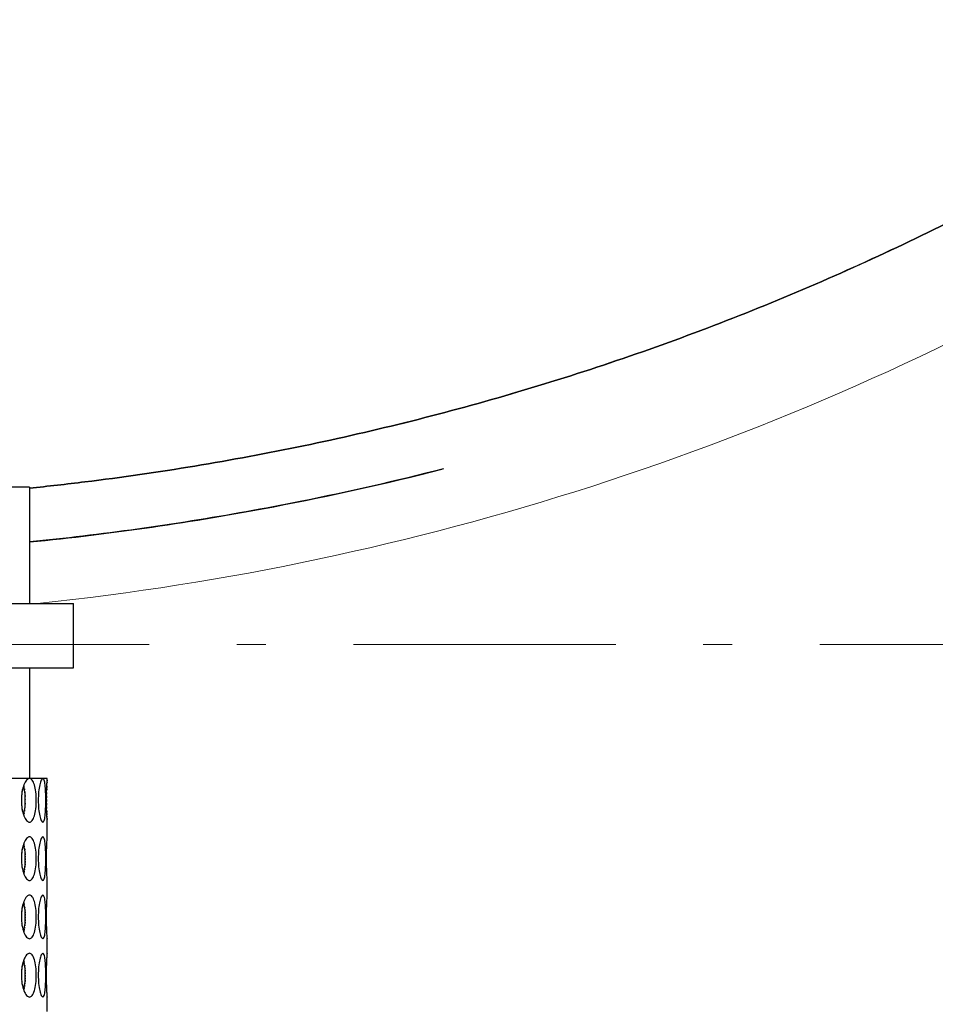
# Model space of a CAD drawing. Header units: millimetres. Extents: x 18 to 610, y -123 to 280.
# Tile 43 of 81: x 154 to 170, y 127 to 144. Entities that reach past the tile are written whole.
import ezdxf

# ---------------------------------------------------------------- set-up
doc = ezdxf.new("R2010")
doc.units = ezdxf.units.MM
doc.linetypes.add('CENTER', pattern=[8, 4.5, -1.5, 0.5, -1.5])
doc.linetypes.add('SOLID', pattern=[0])
doc.styles.add('Arial', font='Arial.ttf', dxfattribs={"height": 7})
doc.dimstyles.get("Standard").update_dxf_attribs({"dimtxt": 5, "dimasz": 5, "dimexe": 0.18, "dimexo": 0.0625, "dimgap": 0.09, "dimtad": 0, "dimtih": 1, "dimtoh": 1, "dimdec": 4, "dimzin": 0, "dimdsep": 46, "dimtxsty": 'Arial', "dimcen": 0.09, "dimadec": 0, "dimazin": 0, "dimtfac": 1, "dimtdec": 4, "dimtofl": 0, "dimtmove": 0, "dimatfit": 3, "dimfxl": 0, "dimtolj": 1, "dimtzin": 0, "dimarcsym": 0})

# ---------------------------------------------------------------- blocks, each defined once
blk = doc.blocks.new('*D12')
at = {"color": 0, "lineweight": -2}
for p, q in [((149.453, 262.572), (246.126, 262.572)), ((244.166, 139.972), (244.166, 255.572)), ((196.253, 132.972), (246.126, 132.972))]:
    blk.add_line(p, q, dxfattribs=at)
at = {"color": 0}
for points in [[(245.333, 255.572), (243, 255.572), (244.166, 262.572)], [(243, 139.972), (245.333, 139.972), (244.166, 132.972)]]:
    blk.add_solid(points, dxfattribs=at)
at = {"layer": 'Defpoints', "color": 0}
for p in [(149.453, 262.572), (244.166, 262.572), (196.253, 132.972)]:
    blk.add_point(p, dxfattribs=at)
at = {"color": 0, "lineweight": 9, "insert": (237.093, 189.156), "char_height": 7, "attachment_point": 5, "rotation": 90, "style": 'Arial'}
blk.add_mtext('\\A1;129.6', dxfattribs=at)
blk = doc.blocks.new('BlockOfCenters_4', base_point=(149.453, 132.972))
at = {"color": 6, "linetype": 'CENTER', "lineweight": 9}
blk.add_lwpolyline([(196.253, 132.972), (102.653, 132.972)], dxfattribs=at)
blk = doc.blocks.new('BlockOfViews_6')
at = {"linetype": 'SOLID', "lineweight": 30}
for p, q in [((154.201, 133.672, 48.157), (154.201, 135.672, 48.157)), ((154.953, 132.572, 48), (154.953, 133.672, 48)), ((154.203, 130.672, 48), (154.201, 132.572, 48.157)), ((154.503, 129.672, 47.985), (154.503, 129.923, 48.025)), ((154.503, 128.672, 47.985), (154.503, 128.922, 47.996)), ((154.503, 127.672, 47.985), (154.503, 127.922, 47.996)), ((154.503, 126.672, 47.985), (154.503, 126.922, 47.996))]:
    blk.add_line(p, q, dxfattribs=at)
at = {"linetype": 'SOLID', "lineweight": 30, "extrusion": (0, 0, -1)}
blk.add_circle((-149.453, 132.972, -114.25), 39, dxfattribs=at)
at = {"linetype": 'SOLID', "lineweight": 30}
blk.add_circle((149.453, 132.972, 111.75), 36.115, dxfattribs=at)
at = {"linetype": 'SOLID', "lineweight": 9, "extrusion": (0, 0, -1)}
blk.add_arc((-149.453, 132.972, -111.75), 37.59, 265, 175, dxfattribs=at)
at = {"linetype": 'SOLID', "lineweight": 30, "extrusion": (0, 0, -1)}
blk.add_arc((-149.453, 132.972, -69.235), 27.1, 119.8699, 60.1301, dxfattribs=at)
at = {"linetype": 'SOLID', "lineweight": 30, "extrusion": (8.5197e-17, -1, 0)}
blk.add_arc((149.453, 48, -135.672), 4.75, 1.8947, 180, dxfattribs=at)
at = {"linetype": 'SOLID', "lineweight": 30, "extrusion": (0, 1, 0)}
for centre in [(-149.453, 48, 133.672), (-149.453, 48, 132.572)]:
    blk.add_arc(centre, 5.5, 35.7392, 180, dxfattribs=at)
at = {"linetype": 'SOLID', "lineweight": 30, "extrusion": (0, -1, 0)}
for start, end in [(20, 30), (10, 20), (0, 10)]:
    blk.add_arc((149.453, 48, -130.672), 5.05, start, end, dxfattribs=at)
at = {"linetype": 'SOLID', "lineweight": 30}
for points, knots in [([(174.645, 142.933, 2.817), (174.075, 142.553, 2.94), (173.495, 142.187, 3.06), (171.833, 141.19, 3.393), (170.732, 140.592, 3.598), (168.478, 139.488, 3.983), (167.327, 138.984, 4.163), (164.981, 138.071, 4.494), (163.786, 137.663, 4.644), (161.365, 136.946, 4.912), (160.138, 136.638, 5.029), (157.66, 136.123, 5.224), (156.408, 135.916, 5.304), (154.834, 135.722, 5.379), (154.518, 135.686, 5.393), (154.201, 135.654, 5.406)], [0.2133763, 0.2133763, 0.2133763, 0.2133763, 0.2611256, 0.2611256, 0.3481675, 0.3481675, 0.4352094, 0.4352094, 0.5222513, 0.5222513, 0.6092932, 0.6092932, 0.696335, 0.696335, 0.7181588, 0.7181588, 0.7181588, 0.7181588]), ([(154.201, 135.654, 5.406), (154.518, 135.686, 5.393), (154.834, 135.722, 5.379), (156.408, 135.916, 5.304), (157.66, 136.123, 5.225), (160.138, 136.638, 5.028), (161.366, 136.946, 4.912), (163.787, 137.663, 4.644), (164.982, 138.071, 4.494), (167.327, 138.984, 4.163), (168.479, 139.489, 3.983), (170.733, 140.592, 3.598), (171.834, 141.191, 3.393), (173.495, 142.187, 3.06), (174.074, 142.553, 2.94), (174.644, 142.933, 2.817)], [28.780893, 28.780893, 28.780893, 28.780893, 29.452728, 29.452728, 32.130248, 32.130248, 34.807769, 34.807769, 37.48529, 37.48529, 40.16281, 40.16281, 42.840331, 42.840331, 44.307715, 44.307715, 44.307715, 44.307715]), ([(161.299, 135.986, 4.912), (160.486, 135.777, 4.993), (159.666, 135.59, 5.066), (157.609, 135.177, 5.228), (156.364, 134.979, 5.307), (154.81, 134.794, 5.38), (154.506, 134.761, 5.394), (154.201, 134.731, 5.406)], [16.358387, 16.358387, 16.358387, 16.358387, 18.087072, 18.087072, 20.670939, 20.670939, 21.298333, 21.298333, 21.298333, 21.298333]), ([(154.201, 134.73, 5.406), (155.606, 134.87, 5.35), (157.981, 135.214, 5.213), (160.318, 135.734, 5.009), (161.271, 135.978, 4.915)], [41.027313, 41.027313, 41.027313, 41.027313, 45.299441, 48.289588, 48.289588, 48.289588, 48.289588]), ([(154.199, 130.672, 49.727), (154.215, 130.672, 49.683), (154.231, 130.663, 49.635), (154.261, 130.624, 49.548), (154.273, 130.596, 49.508), (154.293, 130.529, 49.444), (154.301, 130.487, 49.416), (154.312, 130.394, 49.379), (154.314, 130.344, 49.37), (154.314, 130.25, 49.37), (154.312, 130.2, 49.379), (154.301, 130.107, 49.416), (154.293, 130.065, 49.444), (154.273, 129.999, 49.508), (154.261, 129.97, 49.548), (154.231, 129.932, 49.635), (154.215, 129.922, 49.683), (154.183, 129.922, 49.771), (154.165, 129.932, 49.818), (154.131, 129.97, 49.904), (154.115, 129.999, 49.943), (154.089, 130.065, 50.005), (154.077, 130.107, 50.031), (154.061, 130.2, 50.066), (154.058, 130.25, 50.075), (154.058, 130.297, 50.075), (154.058, 130.344, 50.075), (154.061, 130.394, 50.066), (154.077, 130.487, 50.031), (154.089, 130.529, 50.005), (154.115, 130.596, 49.943), (154.131, 130.624, 49.904), (154.165, 130.663, 49.818), (154.183, 130.672, 49.771), (154.199, 130.672, 49.727)], [0.565253, 0.565253, 0.565253, 0.565253, 0.706567, 0.706567, 0.84788, 0.84788, 0.989193, 0.989193, 1.130507, 1.130507, 1.27182, 1.27182, 1.413133, 1.413133, 1.554447, 1.554447, 1.69576, 1.69576, 1.837073, 1.837073, 1.978386, 1.978386, 2.1197, 2.1197, 2.261013, 2.261013, 2.261013, 2.402327, 2.402327, 2.54364, 2.54364, 2.684953, 2.684953, 2.826266, 2.826266, 2.826266, 2.826266]), ([(154.427, 130.672, 48.877), (154.435, 130.672, 48.831), (154.443, 130.663, 48.781), (154.456, 130.624, 48.689), (154.462, 130.596, 48.648), (154.47, 130.529, 48.581), (154.473, 130.487, 48.553), (154.477, 130.394, 48.515), (154.478, 130.344, 48.505), (154.478, 130.297, 48.505), (154.478, 130.25, 48.505), (154.477, 130.2, 48.515), (154.473, 130.107, 48.553), (154.47, 130.065, 48.581), (154.462, 129.999, 48.648), (154.456, 129.97, 48.689), (154.443, 129.932, 48.781), (154.435, 129.922, 48.831), (154.419, 129.922, 48.923), (154.409, 129.932, 48.973), (154.39, 129.97, 49.063), (154.381, 129.999, 49.104), (154.366, 130.065, 49.169), (154.359, 130.107, 49.197), (154.35, 130.2, 49.235), (154.348, 130.25, 49.244), (154.348, 130.344, 49.244), (154.35, 130.394, 49.235), (154.359, 130.487, 49.197), (154.366, 130.529, 49.169), (154.381, 130.596, 49.104), (154.39, 130.624, 49.063), (154.409, 130.663, 48.973), (154.419, 130.672, 48.923), (154.427, 130.672, 48.877)], [1.69576, 1.69576, 1.69576, 1.69576, 1.837073, 1.837073, 1.978386, 1.978386, 2.1197, 2.1197, 2.261013, 2.261013, 2.261013, 2.402327, 2.402327, 2.54364, 2.54364, 2.684953, 2.684953, 2.826266, 2.826266, 2.96758, 2.96758, 3.108893, 3.108893, 3.250206, 3.250206, 3.39152, 3.39152, 3.532833, 3.532833, 3.674146, 3.674146, 3.81546, 3.81546, 3.956773, 3.956773, 3.956773, 3.956773]), ([(154.503, 129.924, 47.963), (154.503, 129.923, 47.976), (154.503, 129.922, 47.988), (154.503, 129.922, 48.047), (154.503, 129.932, 48.097), (154.5, 129.97, 48.19), (154.498, 129.999, 48.232), (154.495, 130.065, 48.298), (154.493, 130.107, 48.327), (154.49, 130.2, 48.366), (154.49, 130.25, 48.375), (154.49, 130.344, 48.375), (154.49, 130.394, 48.366), (154.493, 130.487, 48.327), (154.495, 130.529, 48.298), (154.498, 130.596, 48.232), (154.5, 130.624, 48.19), (154.503, 130.663, 48.097), (154.503, 130.672, 48.047), (154.503, 130.672, 48)], [0.529196, 0.529196, 0.529196, 0.529196, 0.565253, 0.565253, 0.706567, 0.706567, 0.84788, 0.84788, 0.989193, 0.989193, 1.130507, 1.130507, 1.27182, 1.27182, 1.413133, 1.413133, 1.554447, 1.554447, 1.69576, 1.69576, 1.69576, 1.69576]), ([(154.502, 130.645, 47.86), (154.501, 130.645, 47.859), (154.501, 130.644, 47.858), (154.501, 130.641, 47.849), (154.501, 130.637, 47.842), (154.501, 130.634, 47.835)], [1.83345739, 1.83345739, 1.83345739, 1.83345739, 1.8370731, 1.8370731, 1.85940124, 1.85940124, 1.85940124, 1.85940124]), ([(154.098, 130.043, 49.397), (154.106, 130.074, 49.369), (154.113, 130.112, 49.345), (154.123, 130.2, 49.311), (154.126, 130.25, 49.301), (154.126, 130.344, 49.301), (154.123, 130.394, 49.311), (154.113, 130.482, 49.345), (154.106, 130.52, 49.369), (154.098, 130.551, 49.397)], [0.8630261, 0.8630261, 0.8630261, 0.8630261, 0.9892261, 0.9892261, 1.1305443, 1.1305443, 1.2718624, 1.2718624, 1.3980613, 1.3980613, 1.3980613, 1.3980613]), ([(154.058, 130.307, 45.925), (154.058, 130.304, 45.925), (154.058, 130.301, 45.925), (154.058, 130.297, 45.925), (154.058, 130.285, 45.925), (154.058, 130.274, 45.926), (154.058, 130.262, 45.927)], [2.25084952, 2.25084952, 2.25084952, 2.25084952, 2.26101314, 2.26101314, 2.26101314, 2.29606552, 2.29606552, 2.29606552, 2.29606552]), ([(154.49, 130.31, 47.625), (154.49, 130.305, 47.625), (154.49, 130.301, 47.625), (154.49, 130.297, 47.625), (154.49, 130.291, 47.625), (154.49, 130.285, 47.625), (154.49, 130.278, 47.625)], [2.24849085, 2.24849085, 2.24849085, 2.24849085, 2.26101314, 2.26101314, 2.26101314, 2.27973001, 2.27973001, 2.27973001, 2.27973001]), ([(154.064, 130.188, 45.94), (154.066, 130.176, 45.943), (154.067, 130.165, 45.947), (154.07, 130.147, 45.954), (154.072, 130.14, 45.957), (154.073, 130.134, 45.959)], [0.10716466, 0.10716466, 0.10716466, 0.10716466, 0.14131339, 0.14131339, 0.16167868, 0.16167868, 0.16167868, 0.16167868]), ([(154.058, 129.297, 50.075), (154.058, 129.344, 50.075), (154.061, 129.394, 50.066), (154.077, 129.487, 50.031), (154.089, 129.529, 50.005), (154.115, 129.596, 49.943), (154.131, 129.624, 49.904), (154.165, 129.663, 49.818), (154.183, 129.672, 49.771), (154.215, 129.672, 49.683), (154.231, 129.663, 49.635), (154.261, 129.624, 49.548), (154.273, 129.596, 49.508), (154.293, 129.529, 49.444), (154.301, 129.487, 49.416), (154.312, 129.394, 49.379), (154.314, 129.344, 49.37), (154.314, 129.25, 49.37), (154.312, 129.2, 49.379), (154.301, 129.107, 49.416), (154.293, 129.065, 49.444), (154.273, 128.999, 49.508), (154.261, 128.97, 49.548), (154.231, 128.932, 49.635), (154.215, 128.922, 49.683), (154.183, 128.922, 49.771), (154.165, 128.932, 49.818), (154.131, 128.97, 49.904), (154.115, 128.999, 49.943), (154.089, 129.065, 50.005), (154.077, 129.107, 50.031), (154.061, 129.2, 50.066), (154.058, 129.25, 50.075), (154.058, 129.297, 50.075)], [0, 0, 0, 0, 0.141313, 0.141313, 0.282627, 0.282627, 0.42394, 0.42394, 0.565253, 0.565253, 0.706567, 0.706567, 0.84788, 0.84788, 0.989193, 0.989193, 1.130507, 1.130507, 1.27182, 1.27182, 1.413133, 1.413133, 1.554447, 1.554447, 1.69576, 1.69576, 1.837073, 1.837073, 1.978386, 1.978386, 2.1197, 2.1197, 2.261013, 2.261013, 2.261013, 2.261013]), ([(154.478, 129.297, 48.505), (154.478, 129.25, 48.505), (154.477, 129.2, 48.515), (154.473, 129.107, 48.553), (154.47, 129.065, 48.581), (154.462, 128.999, 48.648), (154.456, 128.97, 48.689), (154.443, 128.932, 48.781), (154.435, 128.922, 48.831), (154.419, 128.922, 48.923), (154.409, 128.932, 48.973), (154.39, 128.97, 49.063), (154.381, 128.999, 49.104), (154.366, 129.065, 49.169), (154.359, 129.107, 49.197), (154.35, 129.2, 49.235), (154.348, 129.25, 49.244), (154.348, 129.344, 49.244), (154.35, 129.394, 49.235), (154.359, 129.487, 49.197), (154.366, 129.529, 49.169), (154.381, 129.596, 49.104), (154.39, 129.624, 49.063), (154.409, 129.663, 48.973), (154.419, 129.672, 48.923), (154.435, 129.672, 48.831), (154.443, 129.663, 48.781), (154.456, 129.624, 48.689), (154.462, 129.596, 48.648), (154.47, 129.529, 48.581), (154.473, 129.487, 48.553), (154.477, 129.394, 48.515), (154.478, 129.344, 48.505), (154.478, 129.297, 48.505)], [0, 0, 0, 0, 0.141313, 0.141313, 0.282627, 0.282627, 0.42394, 0.42394, 0.565253, 0.565253, 0.706567, 0.706567, 0.84788, 0.84788, 0.989193, 0.989193, 1.130507, 1.130507, 1.27182, 1.27182, 1.413133, 1.413133, 1.554447, 1.554447, 1.69576, 1.69576, 1.837073, 1.837073, 1.978386, 1.978386, 2.1197, 2.1197, 2.261013, 2.261013, 2.261013, 2.261013]), ([(154.503, 128.924, 47.966), (154.503, 128.923, 47.978), (154.503, 128.922, 47.989), (154.503, 128.922, 48.047), (154.503, 128.932, 48.097), (154.5, 128.97, 48.19), (154.498, 128.999, 48.232), (154.495, 129.065, 48.298), (154.493, 129.107, 48.327), (154.49, 129.2, 48.366), (154.49, 129.25, 48.375), (154.49, 129.344, 48.375), (154.49, 129.394, 48.366), (154.493, 129.487, 48.327), (154.495, 129.529, 48.298), (154.498, 129.596, 48.232), (154.5, 129.624, 48.19), (154.503, 129.663, 48.097), (154.503, 129.672, 48.047), (154.503, 129.672, 47.989), (154.503, 129.672, 47.979), (154.503, 129.671, 47.968)], [0.532153, 0.532153, 0.532153, 0.532153, 0.565253, 0.565253, 0.706567, 0.706567, 0.84788, 0.84788, 0.989193, 0.989193, 1.130507, 1.130507, 1.27182, 1.27182, 1.413133, 1.413133, 1.554447, 1.554447, 1.69576, 1.69576, 1.727433, 1.727433, 1.727433, 1.727433]), ([(154.072, 129.454, 45.957), (154.071, 129.45, 45.955), (154.07, 129.445, 45.953), (154.068, 129.433, 45.948), (154.067, 129.425, 45.946), (154.066, 129.417, 45.943)], [2.10567008, 2.10567008, 2.10567008, 2.10567008, 2.11969975, 2.11969975, 2.14333053, 2.14333053, 2.14333053, 2.14333053]), ([(154.098, 129.043, 49.397), (154.106, 129.074, 49.369), (154.113, 129.112, 49.346), (154.123, 129.2, 49.311), (154.126, 129.25, 49.301), (154.126, 129.344, 49.301), (154.123, 129.394, 49.311), (154.113, 129.482, 49.346), (154.106, 129.52, 49.369), (154.098, 129.552, 49.397)], [0.8627825, 0.8627825, 0.8627825, 0.8627825, 0.9892261, 0.9892261, 1.1305443, 1.1305443, 1.2718624, 1.2718624, 1.3983642, 1.3983642, 1.3983642, 1.3983642]), ([(154.119, 129.166, 46.676), (154.119, 129.162, 46.674), (154.118, 129.158, 46.673), (154.117, 129.15, 46.67), (154.117, 129.147, 46.668), (154.117, 129.144, 46.667)], [1.25978773, 1.25978773, 1.25978773, 1.25978773, 1.27186238, 1.27186238, 1.2815682, 1.2815682, 1.2815682, 1.2815682]), ([(154.058, 128.297, 50.075), (154.058, 128.344, 50.075), (154.061, 128.394, 50.066), (154.077, 128.487, 50.031), (154.089, 128.529, 50.005), (154.115, 128.596, 49.943), (154.131, 128.624, 49.904), (154.165, 128.663, 49.818), (154.183, 128.672, 49.771), (154.215, 128.672, 49.683), (154.231, 128.663, 49.635), (154.261, 128.624, 49.548), (154.273, 128.596, 49.508), (154.293, 128.529, 49.444), (154.301, 128.487, 49.416), (154.312, 128.394, 49.379), (154.314, 128.344, 49.37), (154.314, 128.25, 49.37), (154.312, 128.2, 49.379), (154.301, 128.107, 49.416), (154.293, 128.065, 49.444), (154.273, 127.999, 49.508), (154.261, 127.97, 49.548), (154.231, 127.932, 49.635), (154.215, 127.922, 49.683), (154.183, 127.922, 49.771), (154.165, 127.932, 49.818), (154.131, 127.97, 49.904), (154.115, 127.999, 49.943), (154.089, 128.065, 50.005), (154.077, 128.107, 50.031), (154.061, 128.2, 50.066), (154.058, 128.25, 50.075), (154.058, 128.297, 50.075)], [0, 0, 0, 0, 0.141313, 0.141313, 0.282627, 0.282627, 0.42394, 0.42394, 0.565253, 0.565253, 0.706567, 0.706567, 0.84788, 0.84788, 0.989193, 0.989193, 1.130507, 1.130507, 1.27182, 1.27182, 1.413133, 1.413133, 1.554447, 1.554447, 1.69576, 1.69576, 1.837073, 1.837073, 1.978386, 1.978386, 2.1197, 2.1197, 2.261013, 2.261013, 2.261013, 2.261013]), ([(154.478, 128.297, 48.505), (154.478, 128.25, 48.505), (154.477, 128.2, 48.515), (154.473, 128.107, 48.553), (154.47, 128.065, 48.581), (154.462, 127.999, 48.648), (154.456, 127.97, 48.689), (154.443, 127.932, 48.781), (154.435, 127.922, 48.831), (154.419, 127.922, 48.923), (154.409, 127.932, 48.973), (154.39, 127.97, 49.063), (154.381, 127.999, 49.104), (154.366, 128.065, 49.169), (154.359, 128.107, 49.197), (154.35, 128.2, 49.235), (154.348, 128.25, 49.244), (154.348, 128.344, 49.244), (154.35, 128.394, 49.235), (154.359, 128.487, 49.197), (154.366, 128.529, 49.169), (154.381, 128.596, 49.104), (154.39, 128.624, 49.063), (154.409, 128.663, 48.973), (154.419, 128.672, 48.923), (154.435, 128.672, 48.831), (154.443, 128.663, 48.781), (154.456, 128.624, 48.689), (154.462, 128.596, 48.648), (154.47, 128.529, 48.581), (154.473, 128.487, 48.553), (154.477, 128.394, 48.515), (154.478, 128.344, 48.505), (154.478, 128.297, 48.505)], [0, 0, 0, 0, 0.141313, 0.141313, 0.282627, 0.282627, 0.42394, 0.42394, 0.565253, 0.565253, 0.706567, 0.706567, 0.84788, 0.84788, 0.989193, 0.989193, 1.130507, 1.130507, 1.27182, 1.27182, 1.413133, 1.413133, 1.554447, 1.554447, 1.69576, 1.69576, 1.837073, 1.837073, 1.978386, 1.978386, 2.1197, 2.1197, 2.261013, 2.261013, 2.261013, 2.261013]), ([(154.503, 127.924, 47.966), (154.503, 127.923, 47.978), (154.503, 127.922, 47.989), (154.503, 127.922, 48.047), (154.503, 127.932, 48.097), (154.5, 127.97, 48.19), (154.498, 127.999, 48.232), (154.495, 128.065, 48.298), (154.493, 128.107, 48.327), (154.49, 128.2, 48.366), (154.49, 128.25, 48.375), (154.49, 128.344, 48.375), (154.49, 128.394, 48.366), (154.493, 128.487, 48.327), (154.495, 128.529, 48.298), (154.498, 128.596, 48.232), (154.5, 128.624, 48.19), (154.503, 128.663, 48.097), (154.503, 128.672, 48.047), (154.503, 128.672, 47.989), (154.503, 128.672, 47.979), (154.503, 128.671, 47.968)], [0.532153, 0.532153, 0.532153, 0.532153, 0.565253, 0.565253, 0.706567, 0.706567, 0.84788, 0.84788, 0.989193, 0.989193, 1.130507, 1.130507, 1.27182, 1.27182, 1.413133, 1.413133, 1.554447, 1.554447, 1.69576, 1.69576, 1.727433, 1.727433, 1.727433, 1.727433]), ([(154.072, 128.454, 45.957), (154.071, 128.45, 45.955), (154.07, 128.445, 45.953), (154.068, 128.433, 45.948), (154.067, 128.425, 45.946), (154.066, 128.417, 45.943)], [2.10567008, 2.10567008, 2.10567008, 2.10567008, 2.11969975, 2.11969975, 2.14333053, 2.14333053, 2.14333053, 2.14333053]), ([(154.098, 128.043, 49.397), (154.106, 128.074, 49.369), (154.113, 128.112, 49.346), (154.123, 128.2, 49.311), (154.126, 128.25, 49.301), (154.126, 128.344, 49.301), (154.123, 128.394, 49.311), (154.113, 128.482, 49.346), (154.106, 128.52, 49.369), (154.098, 128.552, 49.397)], [0.8627826, 0.8627826, 0.8627826, 0.8627826, 0.9892261, 0.9892261, 1.1305443, 1.1305443, 1.2718624, 1.2718624, 1.3983642, 1.3983642, 1.3983642, 1.3983642]), ([(154.119, 128.166, 46.676), (154.119, 128.162, 46.674), (154.118, 128.158, 46.673), (154.117, 128.15, 46.67), (154.117, 128.147, 46.668), (154.117, 128.144, 46.667)], [1.25978773, 1.25978773, 1.25978773, 1.25978773, 1.27186238, 1.27186238, 1.2815682, 1.2815682, 1.2815682, 1.2815682]), ([(154.058, 127.297, 50.075), (154.058, 127.344, 50.075), (154.061, 127.394, 50.066), (154.077, 127.487, 50.031), (154.089, 127.529, 50.005), (154.115, 127.596, 49.943), (154.131, 127.624, 49.904), (154.165, 127.663, 49.818), (154.183, 127.672, 49.771), (154.215, 127.672, 49.683), (154.231, 127.663, 49.635), (154.261, 127.624, 49.548), (154.273, 127.596, 49.508), (154.293, 127.529, 49.444), (154.301, 127.487, 49.416), (154.312, 127.394, 49.379), (154.314, 127.344, 49.37), (154.314, 127.25, 49.37), (154.312, 127.2, 49.379), (154.301, 127.107, 49.416), (154.293, 127.065, 49.444), (154.273, 126.999, 49.508), (154.261, 126.97, 49.548), (154.231, 126.932, 49.635), (154.215, 126.922, 49.683), (154.183, 126.922, 49.771), (154.165, 126.932, 49.818), (154.131, 126.97, 49.904), (154.115, 126.999, 49.943), (154.089, 127.065, 50.005), (154.077, 127.107, 50.031), (154.061, 127.2, 50.066), (154.058, 127.25, 50.075), (154.058, 127.297, 50.075)], [0, 0, 0, 0, 0.141313, 0.141313, 0.282627, 0.282627, 0.42394, 0.42394, 0.565253, 0.565253, 0.706567, 0.706567, 0.84788, 0.84788, 0.989193, 0.989193, 1.130507, 1.130507, 1.27182, 1.27182, 1.413133, 1.413133, 1.554447, 1.554447, 1.69576, 1.69576, 1.837073, 1.837073, 1.978386, 1.978386, 2.1197, 2.1197, 2.261013, 2.261013, 2.261013, 2.261013]), ([(154.478, 127.297, 48.505), (154.478, 127.25, 48.505), (154.477, 127.2, 48.515), (154.473, 127.107, 48.553), (154.47, 127.065, 48.581), (154.462, 126.999, 48.648), (154.456, 126.97, 48.689), (154.443, 126.932, 48.781), (154.435, 126.922, 48.831), (154.419, 126.922, 48.923), (154.409, 126.932, 48.973), (154.39, 126.97, 49.063), (154.381, 126.999, 49.104), (154.366, 127.065, 49.169), (154.359, 127.107, 49.197), (154.35, 127.2, 49.235), (154.348, 127.25, 49.244), (154.348, 127.344, 49.244), (154.35, 127.394, 49.235), (154.359, 127.487, 49.197), (154.366, 127.529, 49.169), (154.381, 127.596, 49.104), (154.39, 127.624, 49.063), (154.409, 127.663, 48.973), (154.419, 127.672, 48.923), (154.435, 127.672, 48.831), (154.443, 127.663, 48.781), (154.456, 127.624, 48.689), (154.462, 127.596, 48.648), (154.47, 127.529, 48.581), (154.473, 127.487, 48.553), (154.477, 127.394, 48.515), (154.478, 127.344, 48.505), (154.478, 127.297, 48.505)], [0, 0, 0, 0, 0.141313, 0.141313, 0.282627, 0.282627, 0.42394, 0.42394, 0.565253, 0.565253, 0.706567, 0.706567, 0.84788, 0.84788, 0.989193, 0.989193, 1.130507, 1.130507, 1.27182, 1.27182, 1.413133, 1.413133, 1.554447, 1.554447, 1.69576, 1.69576, 1.837073, 1.837073, 1.978386, 1.978386, 2.1197, 2.1197, 2.261013, 2.261013, 2.261013, 2.261013]), ([(154.503, 126.924, 47.966), (154.503, 126.923, 47.978), (154.503, 126.922, 47.989), (154.503, 126.922, 48.047), (154.503, 126.932, 48.097), (154.5, 126.97, 48.19), (154.498, 126.999, 48.232), (154.495, 127.065, 48.298), (154.493, 127.107, 48.327), (154.49, 127.2, 48.366), (154.49, 127.25, 48.375), (154.49, 127.344, 48.375), (154.49, 127.394, 48.366), (154.493, 127.487, 48.327), (154.495, 127.529, 48.298), (154.498, 127.596, 48.232), (154.5, 127.624, 48.19), (154.503, 127.663, 48.097), (154.503, 127.672, 48.047), (154.503, 127.672, 47.989), (154.503, 127.672, 47.979), (154.503, 127.671, 47.968)], [0.532153, 0.532153, 0.532153, 0.532153, 0.565253, 0.565253, 0.706567, 0.706567, 0.84788, 0.84788, 0.989193, 0.989193, 1.130507, 1.130507, 1.27182, 1.27182, 1.413133, 1.413133, 1.554447, 1.554447, 1.69576, 1.69576, 1.727433, 1.727433, 1.727433, 1.727433]), ([(154.072, 127.454, 45.957), (154.071, 127.45, 45.955), (154.07, 127.445, 45.953), (154.068, 127.433, 45.948), (154.067, 127.425, 45.946), (154.066, 127.417, 45.943)], [2.10567008, 2.10567008, 2.10567008, 2.10567008, 2.11969975, 2.11969975, 2.14333053, 2.14333053, 2.14333053, 2.14333053]), ([(154.098, 127.043, 49.397), (154.106, 127.074, 49.369), (154.113, 127.112, 49.346), (154.123, 127.2, 49.311), (154.126, 127.25, 49.301), (154.126, 127.344, 49.301), (154.123, 127.394, 49.311), (154.113, 127.482, 49.346), (154.106, 127.52, 49.369), (154.098, 127.552, 49.397)], [0.8627826, 0.8627826, 0.8627826, 0.8627826, 0.9892261, 0.9892261, 1.1305443, 1.1305443, 1.2718624, 1.2718624, 1.3983642, 1.3983642, 1.3983642, 1.3983642]), ([(154.119, 127.166, 46.676), (154.119, 127.162, 46.674), (154.118, 127.158, 46.673), (154.117, 127.15, 46.67), (154.117, 127.147, 46.668), (154.117, 127.144, 46.667)], [1.25978773, 1.25978773, 1.25978773, 1.25978773, 1.27186238, 1.27186238, 1.2815682, 1.2815682, 1.2815682, 1.2815682])]:
    blk.add_open_spline(points, degree=3, knots=knots, dxfattribs=at)
at = {"color": 196, "linetype": 'SOLID', "lineweight": 9}
blk.add_open_spline([(154.334, 133.675, 6.099), (160.809, 134.352, 6.099), (167.09, 136.384, 6.099), (173.572, 140.094, 6.085), (174.427, 140.621, 6.083), (175.269, 141.179, 6.08)], degree=3, knots=[-41.354021, -41.354021, -41.354021, -41.354021, -20.980562, -20.980562, -17.791603, -17.791603, -17.791603, -17.791603], dxfattribs=at)
at = {"linetype": 'SOLID', "lineweight": 30}
for points in [[(154.308, 133.672, 6.099), (154.317, 133.673, 6.099), (154.325, 133.674, 6.099), (154.334, 133.675, 6.099)], [(154.499, 130.603, 47.782), (154.499, 130.599, 47.778), (154.498, 130.596, 47.773), (154.498, 130.592, 47.768)], [(154.067, 130.43, 45.947), (154.065, 130.416, 45.943), (154.064, 130.402, 45.939), (154.062, 130.388, 45.935)], [(154.079, 130.491, 45.975), (154.076, 130.477, 45.967), (154.073, 130.462, 45.96), (154.07, 130.446, 45.954)], [(154.095, 130.543, 46.009), (154.09, 130.529, 45.998), (154.085, 130.514, 45.988), (154.081, 130.498, 45.978)], [(154.101, 130.541, 46.612), (154.102, 130.536, 46.616), (154.103, 130.532, 46.619), (154.104, 130.527, 46.623)], [(154.11, 130.494, 46.645), (154.111, 130.487, 46.649), (154.112, 130.481, 46.652), (154.113, 130.475, 46.655)], [(154.118, 130.44, 46.671), (154.119, 130.433, 46.674), (154.119, 130.425, 46.677), (154.12, 130.418, 46.679)], [(154.491, 130.434, 47.651), (154.491, 130.424, 47.647), (154.491, 130.413, 47.643), (154.491, 130.403, 47.64)], [(154.493, 130.492, 47.679), (154.493, 130.483, 47.674), (154.493, 130.474, 47.669), (154.492, 130.465, 47.665)], [(154.495, 130.542, 47.716), (154.495, 130.535, 47.71), (154.495, 130.527, 47.704), (154.494, 130.519, 47.698)], [(154.061, 130.373, 45.932), (154.059, 130.355, 45.929), (154.058, 130.336, 45.927), (154.058, 130.317, 45.926)], [(154.123, 130.38, 46.69), (154.123, 130.374, 46.691), (154.124, 130.367, 46.692), (154.124, 130.361, 46.693)], [(154.125, 130.311, 46.698), (154.126, 130.308, 46.698), (154.126, 130.306, 46.698), (154.126, 130.303, 46.698)], [(154.49, 130.372, 47.633), (154.49, 130.362, 47.63), (154.49, 130.351, 47.629), (154.49, 130.341, 47.628)], [(154.059, 130.245, 45.929), (154.06, 130.23, 45.93), (154.061, 130.216, 45.933), (154.063, 130.201, 45.937)], [(154.075, 130.123, 45.965), (154.078, 130.109, 45.971), (154.081, 130.096, 45.978), (154.085, 130.083, 45.986)], [(154.115, 130.131, 46.661), (154.114, 130.125, 46.658), (154.113, 130.118, 46.655), (154.112, 130.111, 46.651)], [(154.121, 130.188, 46.683), (154.121, 130.181, 46.681), (154.12, 130.174, 46.679), (154.119, 130.167, 46.676)], [(154.125, 130.246, 46.695), (154.124, 130.24, 46.694), (154.124, 130.234, 46.693), (154.124, 130.229, 46.692)], [(154.49, 130.248, 47.628), (154.49, 130.237, 47.63), (154.49, 130.227, 47.631), (154.49, 130.216, 47.634)], [(154.491, 130.186, 47.642), (154.491, 130.175, 47.645), (154.491, 130.164, 47.649), (154.492, 130.154, 47.653)], [(154.492, 130.125, 47.667), (154.493, 130.115, 47.672), (154.493, 130.106, 47.677), (154.493, 130.096, 47.683)], [(154.089, 130.069, 45.996), (154.091, 130.06, 46.002), (154.094, 130.052, 46.009), (154.097, 130.043, 46.016)], [(154.106, 130.079, 46.631), (154.105, 130.073, 46.627), (154.104, 130.068, 46.623), (154.103, 130.062, 46.619)], [(154.495, 130.071, 47.701), (154.495, 130.063, 47.707), (154.495, 130.054, 47.714), (154.496, 130.046, 47.721)], [(154.497, 130.025, 47.742), (154.497, 130.017, 47.75), (154.498, 130.01, 47.758), (154.498, 130.003, 47.767)], [(154.499, 129.986, 47.791), (154.5, 129.979, 47.801), (154.5, 129.973, 47.811), (154.5, 129.968, 47.821)], [(154.085, 129.512, 45.987), (154.081, 129.498, 45.978), (154.077, 129.482, 45.97), (154.074, 129.467, 45.962)], [(154.097, 129.551, 46.016), (154.094, 129.542, 46.008), (154.091, 129.531, 46), (154.087, 129.52, 45.993)], [(154.1, 129.543, 46.61), (154.101, 129.538, 46.614), (154.102, 129.533, 46.618), (154.104, 129.528, 46.622)], [(154.107, 129.51, 46.635), (154.109, 129.503, 46.639), (154.11, 129.497, 46.643), (154.111, 129.491, 46.647)], [(154.114, 129.471, 46.657), (154.115, 129.464, 46.661), (154.116, 129.457, 46.664), (154.117, 129.45, 46.667)], [(154.119, 129.429, 46.676), (154.12, 129.422, 46.678), (154.12, 129.414, 46.68), (154.121, 129.407, 46.683)], [(154.059, 129.348, 45.928), (154.058, 129.331, 45.926), (154.058, 129.314, 45.925), (154.058, 129.297, 45.925)], [(154.059, 129.246, 45.928), (154.059, 129.241, 45.929), (154.06, 129.236, 45.93), (154.06, 129.23, 45.931)], [(154.063, 129.4, 45.938), (154.062, 129.388, 45.935), (154.061, 129.376, 45.933), (154.06, 129.364, 45.931)], [(154.123, 129.385, 46.688), (154.123, 129.378, 46.69), (154.124, 129.37, 46.692), (154.124, 129.363, 46.693)], [(154.125, 129.253, 46.696), (154.125, 129.246, 46.695), (154.124, 129.239, 46.694), (154.124, 129.231, 46.693)], [(154.125, 129.341, 46.696), (154.125, 129.334, 46.697), (154.125, 129.326, 46.698), (154.125, 129.319, 46.698)], [(154.126, 129.297, 46.699), (154.126, 129.29, 46.699), (154.126, 129.283, 46.698), (154.125, 129.275, 46.698)], [(154.063, 129.194, 45.938), (154.064, 129.188, 45.94), (154.065, 129.183, 45.941), (154.066, 129.177, 45.943)], [(154.072, 129.14, 45.957), (154.072, 129.136, 45.959), (154.073, 129.132, 45.96), (154.074, 129.127, 45.962)], [(154.085, 129.082, 45.987), (154.086, 129.08, 45.989), (154.087, 129.077, 45.991), (154.087, 129.074, 45.993)], [(154.107, 129.085, 46.635), (154.106, 129.078, 46.631), (154.105, 129.072, 46.627), (154.104, 129.067, 46.622)], [(154.114, 129.123, 46.657), (154.113, 129.117, 46.654), (154.112, 129.11, 46.65), (154.111, 129.104, 46.647)], [(154.123, 129.209, 46.688), (154.122, 129.202, 46.687), (154.122, 129.194, 46.685), (154.121, 129.187, 46.683)], [(154.1, 129.051, 46.61), (154.099, 129.048, 46.607), (154.099, 129.045, 46.605), (154.098, 129.043, 46.603)], [(154.063, 128.4, 45.938), (154.062, 128.388, 45.935), (154.061, 128.376, 45.933), (154.06, 128.364, 45.931)], [(154.085, 128.512, 45.987), (154.081, 128.498, 45.978), (154.077, 128.482, 45.97), (154.074, 128.467, 45.962)], [(154.097, 128.551, 46.016), (154.094, 128.542, 46.008), (154.091, 128.531, 46), (154.087, 128.52, 45.993)], [(154.1, 128.543, 46.61), (154.101, 128.538, 46.614), (154.102, 128.533, 46.618), (154.104, 128.528, 46.622)], [(154.107, 128.51, 46.635), (154.109, 128.503, 46.639), (154.11, 128.497, 46.643), (154.111, 128.491, 46.647)], [(154.114, 128.471, 46.657), (154.115, 128.464, 46.661), (154.116, 128.457, 46.664), (154.117, 128.45, 46.667)], [(154.119, 128.429, 46.676), (154.12, 128.422, 46.678), (154.12, 128.414, 46.68), (154.121, 128.407, 46.683)], [(154.059, 128.348, 45.928), (154.058, 128.331, 45.926), (154.058, 128.314, 45.925), (154.058, 128.297, 45.925)], [(154.059, 128.246, 45.928), (154.059, 128.241, 45.929), (154.06, 128.236, 45.93), (154.06, 128.23, 45.931)], [(154.123, 128.385, 46.688), (154.123, 128.378, 46.69), (154.124, 128.37, 46.692), (154.124, 128.363, 46.693)], [(154.125, 128.253, 46.696), (154.125, 128.246, 46.695), (154.124, 128.239, 46.694), (154.124, 128.231, 46.693)], [(154.125, 128.341, 46.696), (154.125, 128.334, 46.697), (154.125, 128.326, 46.698), (154.125, 128.319, 46.698)], [(154.126, 128.297, 46.699), (154.126, 128.29, 46.699), (154.126, 128.283, 46.698), (154.125, 128.275, 46.698)], [(154.063, 128.194, 45.938), (154.064, 128.188, 45.94), (154.065, 128.183, 45.941), (154.066, 128.177, 45.943)], [(154.072, 128.14, 45.957), (154.072, 128.136, 45.959), (154.073, 128.132, 45.96), (154.074, 128.127, 45.962)], [(154.085, 128.082, 45.987), (154.086, 128.08, 45.989), (154.087, 128.077, 45.991), (154.087, 128.074, 45.993)], [(154.107, 128.085, 46.635), (154.106, 128.078, 46.631), (154.105, 128.072, 46.627), (154.104, 128.067, 46.622)], [(154.114, 128.123, 46.657), (154.113, 128.117, 46.654), (154.112, 128.11, 46.65), (154.111, 128.104, 46.647)], [(154.123, 128.209, 46.688), (154.122, 128.202, 46.687), (154.122, 128.194, 46.685), (154.121, 128.187, 46.683)], [(154.1, 128.051, 46.61), (154.099, 128.048, 46.607), (154.099, 128.045, 46.605), (154.098, 128.043, 46.603)], [(154.063, 127.4, 45.938), (154.062, 127.388, 45.935), (154.061, 127.376, 45.933), (154.06, 127.364, 45.931)], [(154.085, 127.512, 45.987), (154.081, 127.498, 45.978), (154.077, 127.482, 45.97), (154.074, 127.467, 45.962)], [(154.097, 127.551, 46.016), (154.094, 127.542, 46.008), (154.091, 127.531, 46), (154.087, 127.52, 45.993)], [(154.1, 127.543, 46.61), (154.101, 127.538, 46.614), (154.102, 127.533, 46.618), (154.104, 127.528, 46.622)], [(154.107, 127.51, 46.635), (154.109, 127.503, 46.639), (154.11, 127.497, 46.643), (154.111, 127.491, 46.647)], [(154.114, 127.471, 46.657), (154.115, 127.464, 46.661), (154.116, 127.457, 46.664), (154.117, 127.45, 46.667)], [(154.119, 127.429, 46.676), (154.12, 127.422, 46.678), (154.12, 127.414, 46.68), (154.121, 127.407, 46.683)], [(154.123, 127.385, 46.688), (154.123, 127.378, 46.69), (154.124, 127.37, 46.692), (154.124, 127.363, 46.693)], [(154.059, 127.348, 45.928), (154.058, 127.331, 45.926), (154.058, 127.314, 45.925), (154.058, 127.297, 45.925)], [(154.059, 127.246, 45.928), (154.059, 127.241, 45.929), (154.06, 127.236, 45.93), (154.06, 127.23, 45.931)], [(154.125, 127.253, 46.696), (154.125, 127.246, 46.695), (154.124, 127.239, 46.694), (154.124, 127.231, 46.693)], [(154.125, 127.341, 46.696), (154.125, 127.334, 46.697), (154.125, 127.326, 46.698), (154.125, 127.319, 46.698)], [(154.126, 127.297, 46.699), (154.126, 127.29, 46.699), (154.126, 127.283, 46.698), (154.125, 127.275, 46.698)], [(154.063, 127.194, 45.938), (154.064, 127.188, 45.94), (154.065, 127.183, 45.941), (154.066, 127.177, 45.943)], [(154.072, 127.14, 45.957), (154.072, 127.136, 45.959), (154.073, 127.132, 45.96), (154.074, 127.127, 45.962)], [(154.085, 127.082, 45.987), (154.086, 127.08, 45.989), (154.087, 127.077, 45.991), (154.087, 127.074, 45.993)], [(154.1, 127.051, 46.61), (154.099, 127.048, 46.607), (154.099, 127.045, 46.605), (154.098, 127.043, 46.603)], [(154.107, 127.085, 46.635), (154.106, 127.078, 46.631), (154.105, 127.072, 46.627), (154.104, 127.067, 46.622)], [(154.114, 127.123, 46.657), (154.113, 127.117, 46.654), (154.112, 127.11, 46.65), (154.111, 127.104, 46.647)], [(154.123, 127.209, 46.688), (154.122, 127.202, 46.687), (154.122, 127.194, 46.685), (154.121, 127.187, 46.683)]]:
    blk.add_open_spline(points, degree=3, dxfattribs=at)
blk.add_blockref('BlockOfCenters_4', (149.453, 132.972))

msp = doc.modelspace()

# ---------------------------------------------------------------- block references
msp.add_blockref('BlockOfViews_6', (0, 0))

# ---------------------------------------------------------------- dimensions: what is measured, and where the dimension line sits
at = {"lineweight": 9}
dim = msp.add_linear_dim(base=(244.166, 262.572), p1=(196.253, 132.972), p2=(149.453, 262.572), angle=90, dimstyle='Standard', override={"dimtxt": 7, "dimasz": 7, "dimexe": 1.96, "dimexo": 0, "dimgap": 3.5, "dimtad": 1, "dimtih": 0, "dimtoh": 1, "dimdec": 1, "dimlfac": 1, "dimpost": '<>', "dimsah": 1, "dimse1": 0, "dimse2": 0, "dimtix": 1}, dxfattribs=at)
dim.commit()
dim.dimension.update_dxf_attribs({"geometry": '*D12', "text_midpoint": (244.166, 189.156), "dimtype": 160})

doc.saveas('drawing.dxf')
